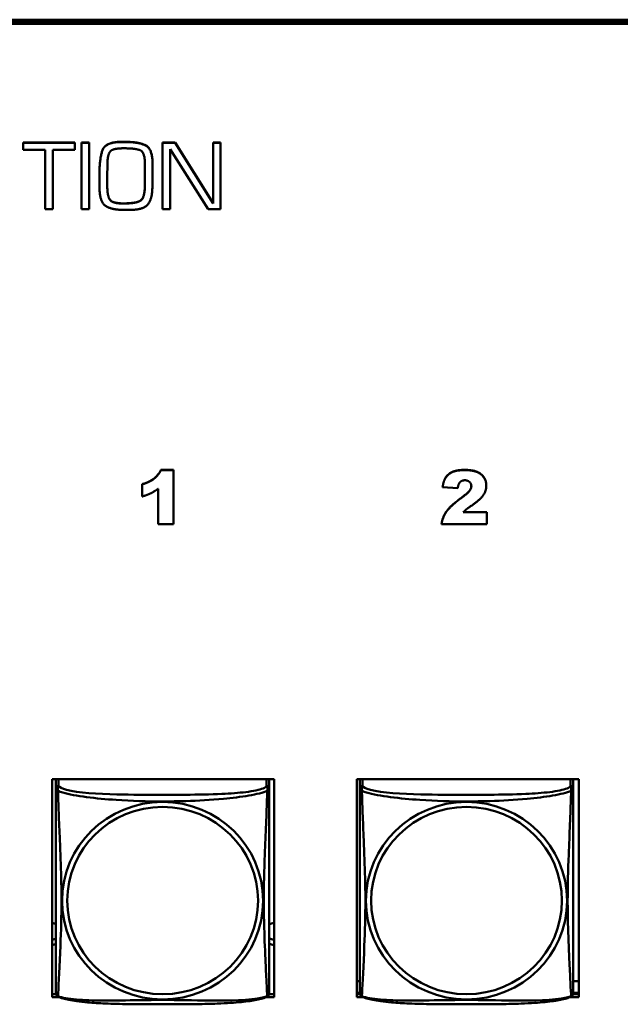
# Model space of a CAD drawing. Header units: inches. Extents: x 0.8 to 72.9, y -7.8 to 49.3.
# Tile 232 of 256: x 58.3 to 59.6, y 13.8 to 16. Entities that reach past the tile are written whole.
import ezdxf

# ---------------------------------------------------------------- set-up
doc = ezdxf.new("R2010")
doc.units = ezdxf.units.IN
doc.header["$MEASUREMENT"] = 0
doc.layers.add('Visible Edges(ROSSANSI)', color=7, linetype='Continuous', lineweight=50)
doc.layers.add('Visible Tangent Edges(ROSSANSI)', color=7, linetype='Continuous', lineweight=50)

msp = doc.modelspace()

# ---------------------------------------------------------------- linework, layer by layer
at = {"layer": 'Visible Edges(ROSSANSI)'}
for p, q in [((53.6258, 15.9962), (66.2836, 15.9962)), ((66.2836, 15.9958), (53.6258, 15.9958)), ((66.2836, 15.9901), (53.6258, 15.9901)), ((53.6259, 15.9996), (66.2836, 15.9996)), ((58.5449, 15.729), (58.5523, 15.729)), ((58.5523, 15.7286), (58.5449, 15.7286)), ((58.327, 15.7273), (58.327, 15.727)), ((58.327, 15.7273), (58.4413, 15.7273)), ((58.327, 15.727), (58.327, 15.7113)), ((58.4413, 15.727), (58.327, 15.727)), ((58.327, 15.7113), (58.3758, 15.7113)), ((58.3758, 15.7113), (58.3758, 15.5797)), ((58.3932, 15.7113), (58.4413, 15.7113)), ((58.3932, 15.5797), (58.3932, 15.7113)), ((58.4413, 15.7273), (58.4413, 15.727)), ((58.4413, 15.7113), (58.4413, 15.727)), ((58.4564, 15.7273), (58.4564, 15.727)), ((58.4564, 15.7273), (58.4735, 15.7273)), ((58.4564, 15.727), (58.4564, 15.5797)), ((58.4735, 15.727), (58.4564, 15.727)), ((58.4735, 15.7273), (58.4735, 15.727)), ((58.4735, 15.5797), (58.4735, 15.727)), ((58.5476, 15.7146), (58.5533, 15.7146)), ((58.6361, 15.7273), (58.6361, 15.727)), ((58.6361, 15.7273), (58.6635, 15.7273)), ((58.6361, 15.727), (58.6361, 15.5797)), ((58.6635, 15.727), (58.6361, 15.727)), ((58.6525, 15.7129), (58.7368, 15.5797)), ((58.6525, 15.5797), (58.6525, 15.7129)), ((58.6635, 15.7273), (58.6635, 15.727)), ((58.6635, 15.7273), (58.7478, 15.5929)), ((58.7478, 15.5925), (58.6635, 15.727)), ((58.7478, 15.7273), (58.7478, 15.727)), ((58.7478, 15.7273), (58.7643, 15.7273)), ((58.7478, 15.727), (58.7478, 15.5925)), ((58.7643, 15.727), (58.7478, 15.727)), ((58.7643, 15.7273), (58.7643, 15.727)), ((58.7643, 15.5797), (58.7643, 15.727)), ((58.5133, 15.6514), (58.5137, 15.6786)), ((58.5969, 15.6781), (58.5969, 15.6539)), ((58.6138, 15.6792), (58.6138, 15.6788)), ((58.4962, 15.6598), (58.4962, 15.6594)), ((58.4962, 15.6594), (58.4962, 15.6507)), ((58.5133, 15.6516), (58.5135, 15.6282)), ((58.5135, 15.6278), (58.5133, 15.6514)), ((58.6138, 15.653), (58.6138, 15.6526)), ((58.4962, 15.6368), (58.4962, 15.6364)), ((58.5967, 15.6299), (58.5967, 15.6296)), ((58.3758, 15.5797), (58.3932, 15.5797)), ((58.4564, 15.5797), (58.4735, 15.5797)), ((58.6361, 15.5797), (58.6525, 15.5797)), ((58.7368, 15.5797), (58.7643, 15.5797)), ((58.6322, 15.0021), (58.6598, 15.0021)), ((58.6322, 15.0021), (58.6322, 15.0017)), ((58.6598, 15.0017), (58.6322, 15.0017)), ((58.6598, 15.0021), (58.6598, 15.0017)), ((58.6598, 14.8818), (58.6598, 15.0017)), ((58.5911, 14.9705), (58.5911, 14.9702)), ((58.5911, 14.9702), (58.5911, 14.9433)), ((59.2562, 14.9644), (59.2562, 14.964)), ((59.3529, 14.9677), (59.3529, 14.9673)), ((58.6261, 14.9604), (58.6261, 14.8818)), ((59.2562, 14.964), (59.2895, 14.9614)), ((59.3537, 14.9085), (59.3017, 14.9085)), ((59.3021, 14.9088), (59.3537, 14.9088)), ((59.3537, 14.9088), (59.3537, 14.9085)), ((59.3537, 14.8818), (59.3537, 14.9085)), ((58.6261, 14.8818), (58.6598, 14.8818)), ((59.2537, 14.8822), (59.2537, 14.8818)), ((59.2537, 14.8818), (59.3537, 14.8818)), ((58.3913, 13.8344), (58.3913, 14.317)), ((58.3913, 14.317), (58.8828, 14.317)), ((58.3998, 14.3142), (58.3998, 14.2965)), ((58.8723, 14.2965), (58.8723, 14.3142)), ((58.8828, 14.317), (58.8828, 13.8344)), ((59.0663, 13.8344), (59.0663, 14.317)), ((59.0663, 14.317), (59.5578, 14.317)), ((59.0728, 14.3142), (59.0728, 14.2965)), ((59.5453, 14.2965), (59.5453, 14.3142)), ((59.5578, 14.317), (59.5578, 13.8344)), ((59.0728, 13.8694), (59.0663, 13.8694)), ((59.5578, 13.8694), (59.5453, 13.8694)), ((58.3913, 13.8405), (58.4002, 13.8405)), ((58.406, 13.8344), (58.3913, 13.8344)), ((58.8828, 13.8344), (58.8661, 13.8344)), ((58.8719, 13.8405), (58.8828, 13.8405)), ((59.0728, 13.8438), (59.0663, 13.8438)), ((59.0663, 13.8405), (59.0732, 13.8405)), ((59.079, 13.8344), (59.0663, 13.8344)), ((59.5578, 13.8344), (59.5391, 13.8344)), ((59.5449, 13.8405), (59.5578, 13.8405)), ((59.5578, 13.8438), (59.5453, 13.8438))]:
    msp.add_line(p, q, dxfattribs=at)
for centre, start, end in [((58.4136, 13.8435), 180, 189.1496), ((58.8585, 13.8435), 350.8504, 360), ((59.0866, 13.8435), 180, 189.1496), ((59.5315, 13.8435), 350.8504, 360)]:
    msp.add_arc(centre, 0.0138, start, end, dxfattribs=at)
for centre, major_axis, start_param, end_param in [((58.4057, 14.3142), (-0.00591, 0), 5.777275, 6.283185), ((58.8664, 14.3142), (0.00591, 0), 0, 0.50591), ((59.0787, 14.3142), (-0.00591, 0), 5.777275, 6.283185), ((59.5394, 14.3142), (0.00591, 0), 0, 0.50591), ((58.3863, 13.9739), (0.0255, 0), 1.012755, 1.373182), ((58.8863, 13.9739), (0.0255, 0), 1.708387, 2.154575), ((58.3863, 13.9859), (0.0255, 0), 4.910003, 5.27043), ((58.8863, 13.9859), (0.0255, 0), 4.12861, 4.574798), ((58.3863, 13.9739), (-0.0255, 0), 1.768411, 2.128837), ((58.8863, 13.9739), (-0.0255, 0), 0.987017, 1.433206)]:
    msp.add_ellipse(centre, major_axis=major_axis, ratio=0.981793, start_param=start_param, end_param=end_param, dxfattribs=at)
for points in [[(58.4962, 15.6598), (58.4962, 15.6898), (58.5085, 15.729), (58.5449, 15.729)], [(58.5449, 15.7286), (58.5085, 15.7286), (58.4962, 15.6894), (58.4962, 15.6594)], [(58.5523, 15.729), (58.5827, 15.729), (58.6138, 15.7139), (58.6138, 15.6792)], [(58.6138, 15.6788), (58.6138, 15.7135), (58.5827, 15.7286), (58.5523, 15.7286)], [(58.5137, 15.6786), (58.5141, 15.7027), (58.5278, 15.7146), (58.5476, 15.7146)], [(58.5533, 15.7146), (58.5773, 15.7146), (58.5969, 15.7053), (58.5969, 15.6781)], [(58.6133, 15.6264), (58.6138, 15.6395), (58.6138, 15.6658), (58.6138, 15.6788)], [(58.4962, 15.6507), (58.4962, 15.6437), (58.4962, 15.6291), (58.4964, 15.6218)], [(58.5967, 15.6299), (58.5967, 15.6359), (58.5969, 15.648), (58.5969, 15.6542)], [(58.5969, 15.6539), (58.5969, 15.6476), (58.5967, 15.6355), (58.5967, 15.6296)], [(58.4964, 15.6218), (58.4979, 15.5937), (58.5243, 15.5783), (58.5496, 15.5783)], [(58.5135, 15.6282), (58.514, 15.6068), (58.5268, 15.5926), (58.5494, 15.5926)], [(58.5494, 15.5923), (58.5268, 15.5923), (58.514, 15.6064), (58.5135, 15.6278)], [(58.5494, 15.5926), (58.5748, 15.5926), (58.596, 15.603), (58.5967, 15.6299)], [(58.5967, 15.6296), (58.596, 15.6026), (58.5748, 15.5923), (58.5494, 15.5923)], [(58.5629, 15.5781), (58.5913, 15.5781), (58.6126, 15.5995), (58.6133, 15.6264)], [(58.5496, 15.5783), (58.5513, 15.5783), (58.5544, 15.5783), (58.5562, 15.5781)], [(58.5562, 15.5781), (58.5571, 15.5781), (58.5587, 15.5781), (58.5596, 15.5781)], [(58.5596, 15.5781), (58.5604, 15.5781), (58.5621, 15.5781), (58.5629, 15.5781)], [(58.5911, 14.9705), (58.6081, 14.9759), (58.6269, 14.9909), (58.6322, 15.0021)], [(58.6322, 15.0017), (58.6269, 14.9906), (58.6081, 14.9755), (58.5911, 14.9702)], [(59.2562, 14.9644), (59.2581, 14.9782), (59.2686, 14.9938), (59.2877, 15.0021), (59.3045, 15.0021)], [(59.3045, 15.0017), (59.2877, 15.0017), (59.2686, 14.9934), (59.2581, 14.9779), (59.2562, 14.964)], [(59.3045, 15.0021), (59.3221, 15.0021), (59.3417, 14.9941), (59.3529, 14.9779), (59.3529, 14.9677)], [(59.3529, 14.9673), (59.3529, 14.9775), (59.3417, 14.9937), (59.3221, 15.0017), (59.3045, 15.0017)], [(59.2895, 14.9614), (59.2909, 14.9714), (59.299, 14.9792), (59.3055, 14.9792)], [(59.3197, 14.9662), (59.3197, 14.9612), (59.3115, 14.9501), (59.2969, 14.9394)], [(59.3055, 14.9792), (59.3116, 14.9792), (59.3197, 14.9716), (59.3197, 14.9662)], [(59.3231, 14.9251), (59.3401, 14.9369), (59.3529, 14.9565), (59.3529, 14.9673)], [(58.5911, 14.9433), (58.6027, 14.9468), (58.6179, 14.9543), (58.6261, 14.9604)], [(59.2537, 14.8822), (59.2555, 14.8967), (59.2729, 14.9223), (59.2969, 14.9398)], [(59.2969, 14.9394), (59.2729, 14.922), (59.2555, 14.8963), (59.2537, 14.8818)], [(59.3017, 14.9085), (59.3063, 14.9129), (59.3131, 14.9183), (59.3231, 14.9251)]]:
    msp.add_open_spline(points, degree=2, dxfattribs=at)
for points, degree, knots in [([(59.2969, 14.9398), (59.3115, 14.9505), (59.3196, 14.9615), (59.3197, 14.9664)], 2, [0, 0, 0, 1, 1.981842, 1.981842, 1.981842]), ([(58.3998, 14.2965), (58.3998, 14.2939), (58.3998, 14.2893), (58.3998, 14.2832), (58.3998, 14.2719), (58.3998, 14.2555), (58.3998, 14.2377), (58.3998, 14.2198), (58.3998, 14.2006), (58.3998, 14.1815), (58.3998, 14.1544), (58.3998, 14.1272), (58.3998, 14.1004), (58.3998, 14.0837), (58.3998, 14.067), (58.3998, 14.0504), (58.3998, 14.0172), (58.3998, 13.984), (58.3998, 13.9518), (58.3998, 13.9116), (58.3998, 13.8712), (58.3998, 13.8526), (58.3998, 13.8468), (58.3998, 13.8436), (58.3998, 13.8435)], 3, [0.325731, 0.325731, 0.325731, 0.325731, 0.404774, 0.404774, 0.404774, 0.550532, 0.550532, 0.550532, 0.69629, 0.69629, 0.69629, 0.902598, 0.902598, 0.902598, 1.03154, 1.03154, 1.03154, 1.289425, 1.289425, 1.289425, 1.610774, 1.610774, 1.610774, 1.710218, 1.710218, 1.710218, 1.710218]), ([(58.8723, 13.8435), (58.8723, 13.8435), (58.8723, 13.8444), (58.8723, 13.8461), (58.8723, 13.8508), (58.8723, 13.8617), (58.8723, 13.8755), (58.8723, 13.8893), (58.8723, 13.9059), (58.8723, 13.9233), (58.8723, 13.9479), (58.8723, 13.9743), (58.8723, 14.0007), (58.8723, 14.0172), (58.8723, 14.0338), (58.8723, 14.0504), (58.8723, 14.0836), (58.8723, 14.1169), (58.8723, 14.1509), (58.8723, 14.1932), (58.8723, 14.239), (58.8723, 14.2706), (58.8723, 14.283), (58.8723, 14.2924), (58.8723, 14.2965)], 3, [0.352862, 0.352862, 0.352862, 0.352862, 0.404774, 0.404774, 0.404774, 0.550532, 0.550532, 0.550532, 0.69629, 0.69629, 0.69629, 0.902598, 0.902598, 0.902598, 1.03154, 1.03154, 1.03154, 1.289425, 1.289425, 1.289425, 1.610774, 1.610774, 1.610774, 1.73735, 1.73735, 1.73735, 1.73735]), ([(59.0728, 14.2965), (59.0728, 14.2939), (59.0728, 14.2893), (59.0728, 14.2832), (59.0728, 14.2719), (59.0728, 14.2555), (59.0728, 14.2377), (59.0728, 14.2198), (59.0728, 14.2006), (59.0728, 14.1815), (59.0728, 14.1544), (59.0728, 14.1272), (59.0728, 14.1004), (59.0728, 14.0837), (59.0728, 14.067), (59.0728, 14.0504), (59.0728, 14.0172), (59.0728, 13.984), (59.0728, 13.9518), (59.0728, 13.9116), (59.0728, 13.8712), (59.0728, 13.8526), (59.0728, 13.8468), (59.0728, 13.8436), (59.0728, 13.8435)], 3, [0.325731, 0.325731, 0.325731, 0.325731, 0.404774, 0.404774, 0.404774, 0.550532, 0.550532, 0.550532, 0.69629, 0.69629, 0.69629, 0.902598, 0.902598, 0.902598, 1.03154, 1.03154, 1.03154, 1.289425, 1.289425, 1.289425, 1.610774, 1.610774, 1.610774, 1.710218, 1.710218, 1.710218, 1.710218]), ([(59.5453, 13.8435), (59.5453, 13.8435), (59.5453, 13.8444), (59.5453, 13.8461), (59.5453, 13.8508), (59.5453, 13.8617), (59.5453, 13.8755), (59.5453, 13.8893), (59.5453, 13.9059), (59.5453, 13.9233), (59.5453, 13.9479), (59.5453, 13.9743), (59.5453, 14.0007), (59.5453, 14.0172), (59.5453, 14.0338), (59.5453, 14.0504), (59.5453, 14.0836), (59.5453, 14.1169), (59.5453, 14.1509), (59.5453, 14.1932), (59.5453, 14.239), (59.5453, 14.2706), (59.5453, 14.283), (59.5453, 14.2924), (59.5453, 14.2965)], 3, [0.352862, 0.352862, 0.352862, 0.352862, 0.404774, 0.404774, 0.404774, 0.550532, 0.550532, 0.550532, 0.69629, 0.69629, 0.69629, 0.902598, 0.902598, 0.902598, 1.03154, 1.03154, 1.03154, 1.289425, 1.289425, 1.289425, 1.610774, 1.610774, 1.610774, 1.73735, 1.73735, 1.73735, 1.73735]), ([(58.404, 13.8354), (58.4035, 13.8357), (58.4029, 13.8361), (58.402, 13.8369), (58.4017, 13.8374), (58.401, 13.8383), (58.4008, 13.8387), (58.4004, 13.8395), (58.4003, 13.8399), (58.4001, 13.8407), (58.4001, 13.841), (58.4, 13.8413)], 3, [0.02273771, 0.02273771, 0.02273771, 0.02273771, 0.02954865, 0.02954865, 0.03635958, 0.03635958, 0.04317052, 0.04317052, 0.04998146, 0.04998146, 0.0567924, 0.0567924, 0.0567924, 0.0567924]), ([(58.8681, 13.8354), (58.8647, 13.8337), (58.8612, 13.8324), (58.8532, 13.83), (58.8487, 13.8289), (58.8392, 13.827), (58.8342, 13.8262), (58.8231, 13.8246), (58.8169, 13.8239), (58.803, 13.8225), (58.7952, 13.8218), (58.7774, 13.8207), (58.7672, 13.8202), (58.7423, 13.8192), (58.7276, 13.8189), (58.6959, 13.8184), (58.6789, 13.8183), (58.6449, 13.8182), (58.6279, 13.8182), (58.5939, 13.8183), (58.5768, 13.8184), (58.5428, 13.8189), (58.5257, 13.8193), (58.4955, 13.8206), (58.4823, 13.8214), (58.4614, 13.8232), (58.4533, 13.824), (58.4397, 13.8259), (58.434, 13.8268), (58.4239, 13.8288), (58.4195, 13.8298), (58.4112, 13.8322), (58.4075, 13.8336), (58.404, 13.8354)], 3, [-1.678204, -1.678204, -1.678204, -1.678204, -1.629815, -1.629815, -1.580861, -1.580861, -1.532583, -1.532583, -1.479316, -1.479316, -1.416961, -1.416961, -1.337799, -1.337799, -1.226353, -1.226353, -1.09702, -1.09702, -0.967687, -0.967687, -0.838354, -0.838354, -0.709022, -0.709022, -0.60577, -0.60577, -0.53827, -0.53827, -0.483941, -0.483941, -0.435529, -0.435529, -0.384876, -0.384876, -0.384876, -0.384876]), ([(58.8681, 13.8354), (58.8686, 13.8357), (58.8692, 13.8361), (58.8701, 13.8369), (58.8704, 13.8374), (58.871, 13.8383), (58.8713, 13.8387), (58.8716, 13.8395), (58.8718, 13.8399), (58.872, 13.8407), (58.872, 13.841), (58.8721, 13.8413)], 3, [0.02273771, 0.02273771, 0.02273771, 0.02273771, 0.02954865, 0.02954865, 0.03635958, 0.03635958, 0.04317052, 0.04317052, 0.04998146, 0.04998146, 0.0567924, 0.0567924, 0.0567924, 0.0567924]), ([(59.077, 13.8354), (59.0765, 13.8357), (59.0759, 13.8361), (59.075, 13.8369), (59.0747, 13.8374), (59.074, 13.8383), (59.0738, 13.8387), (59.0734, 13.8395), (59.0733, 13.8399), (59.0731, 13.8407), (59.0731, 13.841), (59.073, 13.8413)], 3, [0.02273771, 0.02273771, 0.02273771, 0.02273771, 0.02954865, 0.02954865, 0.03635958, 0.03635958, 0.04317052, 0.04317052, 0.04998146, 0.04998146, 0.0567924, 0.0567924, 0.0567924, 0.0567924]), ([(59.5411, 13.8354), (59.5377, 13.8337), (59.5342, 13.8324), (59.5262, 13.83), (59.5217, 13.8289), (59.5122, 13.827), (59.5072, 13.8262), (59.4961, 13.8246), (59.4899, 13.8239), (59.476, 13.8225), (59.4682, 13.8218), (59.4504, 13.8207), (59.4402, 13.8202), (59.4153, 13.8192), (59.4006, 13.8189), (59.3689, 13.8184), (59.3519, 13.8183), (59.3179, 13.8182), (59.3009, 13.8182), (59.2669, 13.8183), (59.2498, 13.8184), (59.2158, 13.8189), (59.1987, 13.8193), (59.1685, 13.8206), (59.1553, 13.8214), (59.1344, 13.8232), (59.1263, 13.824), (59.1127, 13.8259), (59.107, 13.8268), (59.0969, 13.8288), (59.0925, 13.8298), (59.0842, 13.8322), (59.0805, 13.8336), (59.077, 13.8354)], 3, [-1.678204, -1.678204, -1.678204, -1.678204, -1.629815, -1.629815, -1.580861, -1.580861, -1.532583, -1.532583, -1.479316, -1.479316, -1.416961, -1.416961, -1.337799, -1.337799, -1.226353, -1.226353, -1.09702, -1.09702, -0.967687, -0.967687, -0.838354, -0.838354, -0.709022, -0.709022, -0.60577, -0.60577, -0.53827, -0.53827, -0.483941, -0.483941, -0.435529, -0.435529, -0.384876, -0.384876, -0.384876, -0.384876]), ([(59.5411, 13.8354), (59.5416, 13.8357), (59.5422, 13.8361), (59.5431, 13.8369), (59.5434, 13.8374), (59.544, 13.8383), (59.5443, 13.8387), (59.5446, 13.8395), (59.5448, 13.8399), (59.545, 13.8407), (59.545, 13.841), (59.5451, 13.8413)], 3, [0.02273771, 0.02273771, 0.02273771, 0.02273771, 0.02954865, 0.02954865, 0.03635958, 0.03635958, 0.04317052, 0.04317052, 0.04998146, 0.04998146, 0.0567924, 0.0567924, 0.0567924, 0.0567924])]:
    msp.add_open_spline(points, degree=degree, knots=knots, dxfattribs=at)
at = {"layer": 'Visible Tangent Edges(ROSSANSI)'}
for p, q in [((58.5449, 15.729), (58.5449, 15.7286)), ((58.5523, 15.729), (58.5523, 15.7286)), ((58.5135, 15.6282), (58.5135, 15.6278)), ((58.5494, 15.5926), (58.5494, 15.5923)), ((59.3045, 15.0021), (59.3045, 15.0017)), ((59.2969, 14.9398), (59.2969, 14.9394)), ((58.4057, 14.3023), (58.4057, 14.317)), ((58.8664, 14.317), (58.8664, 14.3023)), ((59.0787, 14.3023), (59.0787, 14.317)), ((59.5394, 14.317), (59.5394, 14.3023))]:
    msp.add_line(p, q, dxfattribs=at)
for centre, major_axis, start_param, end_param in [((58.4057, 14.2965), (-0.00591, 0), 4.712389, 6.283185), ((58.8664, 14.2965), (0.00591, 0), 0, 1.570796), ((59.0787, 14.2965), (-0.00591, 0), 4.712389, 6.283185), ((59.5394, 14.2965), (0.00591, 0), 0, 1.570796)]:
    msp.add_ellipse(centre, major_axis=major_axis, ratio=0.981793, start_param=start_param, end_param=end_param, dxfattribs=at)
for centre, major_axis in [((58.636, 14.0478), (-0.2227, 0)), ((59.309, 14.0478), (-0.2227, 0)), ((58.636, 14.048), (-0.2113, 0)), ((59.309, 14.048), (-0.2113, 0))]:
    msp.add_ellipse(centre, major_axis=major_axis, ratio=0.981793, dxfattribs=at)
for points, knots in [([(58.3998, 14.2965), (58.3998, 14.2962), (58.3998, 14.2959), (58.3999, 14.2955), (58.3999, 14.2953), (58.4001, 14.295), (58.4001, 14.2949), (58.4003, 14.2947), (58.4004, 14.2946), (58.4006, 14.2944), (58.4008, 14.2942), (58.4013, 14.2936), (58.4018, 14.2932), (58.403, 14.2923), (58.4036, 14.2918), (58.4044, 14.2912)], [-0.0844808, -0.0844808, -0.0844808, -0.0844808, -0.06943799, -0.06943799, -0.05587828, -0.05587828, -0.04740346, -0.04740346, -0.04210669, -0.04210669, -0.03151317, -0.03151317, -0.01456352, -0.01456352, 0.00026741, 0.00026741, 0.00026741, 0.00026741]), ([(58.4044, 14.2912), (58.4042, 14.2923), (58.404, 14.2934), (58.404, 14.2953), (58.404, 14.2962), (58.4042, 14.2976), (58.4043, 14.298), (58.4045, 14.2986), (58.4045, 14.2989), (58.4047, 14.2994), (58.4048, 14.2996), (58.405, 14.3004), (58.4052, 14.3007), (58.4055, 14.3015), (58.4056, 14.3019), (58.4057, 14.3023)], [-0.00026741, -0.00026741, -0.00026741, -0.00026741, 0.01456352, 0.01456352, 0.03151317, 0.03151317, 0.04210669, 0.04210669, 0.04740346, 0.04740346, 0.05587828, 0.05587828, 0.06943799, 0.06943799, 0.0844808, 0.0844808, 0.0844808, 0.0844808]), ([(58.4044, 13.8363), (58.4045, 13.8379), (58.4046, 13.8402), (58.4048, 13.843), (58.4059, 13.8629), (58.408, 13.906), (58.4097, 13.9475), (58.4111, 13.9808), (58.4121, 14.0143), (58.4121, 14.0478), (58.4121, 14.0645), (58.4118, 14.0813), (58.4114, 14.0983), (58.4107, 14.1255), (58.4096, 14.1536), (58.4084, 14.1821), (58.4076, 14.2023), (58.4067, 14.2228), (58.406, 14.242), (58.4053, 14.2611), (58.4047, 14.2789), (58.4044, 14.2912)], [-1.657319, -1.657319, -1.657319, -1.657319, -1.610774, -1.610774, -1.610774, -1.289425, -1.289425, -1.289425, -1.03154, -1.03154, -1.03154, -0.902598, -0.902598, -0.902598, -0.69629, -0.69629, -0.69629, -0.550532, -0.550532, -0.550532, -0.405761, -0.405761, -0.405761, -0.405761]), ([(58.4044, 14.2912), (58.4072, 14.2899), (58.4107, 14.2886), (58.4147, 14.2874), (58.4423, 14.2791), (58.4893, 14.274), (58.5329, 14.2711), (58.5678, 14.2687), (58.602, 14.2677), (58.636, 14.2677), (58.6531, 14.2677), (58.6701, 14.268), (58.6873, 14.2685), (58.7148, 14.2694), (58.7429, 14.271), (58.7706, 14.2735), (58.7901, 14.2753), (58.8095, 14.2776), (58.8268, 14.2806), (58.844, 14.2836), (58.8589, 14.2872), (58.8677, 14.2912)], [-1.657319, -1.657319, -1.657319, -1.657319, -1.610774, -1.610774, -1.610774, -1.289425, -1.289425, -1.289425, -1.03154, -1.03154, -1.03154, -0.902598, -0.902598, -0.902598, -0.69629, -0.69629, -0.69629, -0.550532, -0.550532, -0.550532, -0.405761, -0.405761, -0.405761, -0.405761]), ([(58.8664, 14.3023), (58.8658, 14.3003), (58.8631, 14.2983), (58.8587, 14.2965), (58.8505, 14.2933), (58.8366, 14.2905), (58.8205, 14.2885), (58.8043, 14.2865), (58.7861, 14.2852), (58.7675, 14.2843), (58.7412, 14.2831), (58.7139, 14.2827), (58.6868, 14.2825), (58.6699, 14.2824), (58.653, 14.2823), (58.636, 14.2823), (58.6022, 14.2823), (58.5683, 14.2824), (58.5346, 14.2832), (58.4926, 14.2843), (58.4487, 14.287), (58.4232, 14.2935), (58.4131, 14.296), (58.4067, 14.2991), (58.4057, 14.3023)], [0.325731, 0.325731, 0.325731, 0.325731, 0.404774, 0.404774, 0.404774, 0.550532, 0.550532, 0.550532, 0.69629, 0.69629, 0.69629, 0.902598, 0.902598, 0.902598, 1.03154, 1.03154, 1.03154, 1.289425, 1.289425, 1.289425, 1.610774, 1.610774, 1.610774, 1.73735, 1.73735, 1.73735, 1.73735]), ([(58.8677, 14.2912), (58.8676, 14.2872), (58.8675, 14.2827), (58.8673, 14.2777), (58.8662, 14.2433), (58.8641, 14.1941), (58.8624, 14.1501), (58.861, 14.1149), (58.86, 14.0813), (58.86, 14.0478), (58.86, 14.0311), (58.8603, 14.0144), (58.8607, 13.9976), (58.8614, 13.9709), (58.8625, 13.9437), (58.8637, 13.9179), (58.8645, 13.8997), (58.8654, 13.8822), (58.8661, 13.8675), (58.8668, 13.8529), (58.8674, 13.8413), (58.8677, 13.8363)], [-1.657319, -1.657319, -1.657319, -1.657319, -1.610774, -1.610774, -1.610774, -1.289425, -1.289425, -1.289425, -1.03154, -1.03154, -1.03154, -0.902598, -0.902598, -0.902598, -0.69629, -0.69629, -0.69629, -0.550532, -0.550532, -0.550532, -0.405761, -0.405761, -0.405761, -0.405761]), ([(58.8664, 14.3023), (58.8664, 14.3019), (58.8666, 14.3015), (58.8669, 14.3007), (58.8671, 14.3004), (58.8673, 14.2996), (58.8674, 14.2994), (58.8676, 14.2989), (58.8676, 14.2986), (58.8678, 14.298), (58.8679, 14.2976), (58.8681, 14.2962), (58.8681, 14.2953), (58.868, 14.2934), (58.8679, 14.2923), (58.8677, 14.2912)], [-0.0844808, -0.0844808, -0.0844808, -0.0844808, -0.06943799, -0.06943799, -0.05587828, -0.05587828, -0.04740346, -0.04740346, -0.04210669, -0.04210669, -0.03151317, -0.03151317, -0.01456352, -0.01456352, 0.00026741, 0.00026741, 0.00026741, 0.00026741]), ([(58.8677, 14.2912), (58.8685, 14.2918), (58.8691, 14.2923), (58.8703, 14.2932), (58.8707, 14.2936), (58.8713, 14.2942), (58.8715, 14.2944), (58.8717, 14.2946), (58.8718, 14.2947), (58.8719, 14.2949), (58.872, 14.295), (58.8722, 14.2953), (58.8722, 14.2955), (58.8723, 14.2959), (58.8723, 14.2962), (58.8723, 14.2965)], [-0.00026741, -0.00026741, -0.00026741, -0.00026741, 0.01456352, 0.01456352, 0.03151317, 0.03151317, 0.04210669, 0.04210669, 0.04740346, 0.04740346, 0.05587828, 0.05587828, 0.06943799, 0.06943799, 0.0844808, 0.0844808, 0.0844808, 0.0844808]), ([(59.0728, 14.2965), (59.0728, 14.2962), (59.0728, 14.2959), (59.0729, 14.2955), (59.0729, 14.2953), (59.0731, 14.295), (59.0731, 14.2949), (59.0733, 14.2947), (59.0734, 14.2946), (59.0736, 14.2944), (59.0738, 14.2942), (59.0743, 14.2936), (59.0748, 14.2932), (59.076, 14.2923), (59.0766, 14.2918), (59.0774, 14.2912)], [-0.0844808, -0.0844808, -0.0844808, -0.0844808, -0.06943799, -0.06943799, -0.05587828, -0.05587828, -0.04740346, -0.04740346, -0.04210669, -0.04210669, -0.03151317, -0.03151317, -0.01456352, -0.01456352, 0.00026741, 0.00026741, 0.00026741, 0.00026741]), ([(59.0774, 14.2912), (59.0772, 14.2923), (59.077, 14.2934), (59.077, 14.2953), (59.077, 14.2962), (59.0772, 14.2976), (59.0773, 14.298), (59.0775, 14.2986), (59.0775, 14.2989), (59.0777, 14.2994), (59.0778, 14.2996), (59.078, 14.3004), (59.0782, 14.3007), (59.0785, 14.3015), (59.0786, 14.3019), (59.0787, 14.3023)], [-0.00026741, -0.00026741, -0.00026741, -0.00026741, 0.01456352, 0.01456352, 0.03151317, 0.03151317, 0.04210669, 0.04210669, 0.04740346, 0.04740346, 0.05587828, 0.05587828, 0.06943799, 0.06943799, 0.0844808, 0.0844808, 0.0844808, 0.0844808]), ([(59.0774, 13.8363), (59.0775, 13.8379), (59.0776, 13.8402), (59.0778, 13.843), (59.0789, 13.8629), (59.081, 13.906), (59.0827, 13.9475), (59.0841, 13.9808), (59.0851, 14.0143), (59.0851, 14.0478), (59.0851, 14.0645), (59.0848, 14.0813), (59.0844, 14.0983), (59.0837, 14.1255), (59.0826, 14.1536), (59.0814, 14.1821), (59.0806, 14.2023), (59.0797, 14.2228), (59.079, 14.242), (59.0783, 14.2611), (59.0777, 14.2789), (59.0774, 14.2912)], [-1.657319, -1.657319, -1.657319, -1.657319, -1.610774, -1.610774, -1.610774, -1.289425, -1.289425, -1.289425, -1.03154, -1.03154, -1.03154, -0.902598, -0.902598, -0.902598, -0.69629, -0.69629, -0.69629, -0.550532, -0.550532, -0.550532, -0.405761, -0.405761, -0.405761, -0.405761]), ([(59.0774, 14.2912), (59.0802, 14.2899), (59.0837, 14.2886), (59.0877, 14.2874), (59.1153, 14.2791), (59.1623, 14.274), (59.2059, 14.2711), (59.2408, 14.2687), (59.275, 14.2677), (59.309, 14.2677), (59.3261, 14.2677), (59.3431, 14.268), (59.3603, 14.2685), (59.3878, 14.2694), (59.4159, 14.271), (59.4436, 14.2735), (59.4631, 14.2753), (59.4825, 14.2776), (59.4998, 14.2806), (59.517, 14.2836), (59.5319, 14.2872), (59.5407, 14.2912)], [-1.657319, -1.657319, -1.657319, -1.657319, -1.610774, -1.610774, -1.610774, -1.289425, -1.289425, -1.289425, -1.03154, -1.03154, -1.03154, -0.902598, -0.902598, -0.902598, -0.69629, -0.69629, -0.69629, -0.550532, -0.550532, -0.550532, -0.405761, -0.405761, -0.405761, -0.405761]), ([(59.5394, 14.3023), (59.5388, 14.3003), (59.5361, 14.2983), (59.5317, 14.2965), (59.5235, 14.2933), (59.5096, 14.2905), (59.4935, 14.2885), (59.4773, 14.2865), (59.4591, 14.2852), (59.4405, 14.2843), (59.4142, 14.2831), (59.3869, 14.2827), (59.3598, 14.2825), (59.3429, 14.2824), (59.326, 14.2823), (59.309, 14.2823), (59.2752, 14.2823), (59.2413, 14.2824), (59.2076, 14.2832), (59.1656, 14.2843), (59.1217, 14.287), (59.0962, 14.2935), (59.0861, 14.296), (59.0797, 14.2991), (59.0787, 14.3023)], [0.325731, 0.325731, 0.325731, 0.325731, 0.404774, 0.404774, 0.404774, 0.550532, 0.550532, 0.550532, 0.69629, 0.69629, 0.69629, 0.902598, 0.902598, 0.902598, 1.03154, 1.03154, 1.03154, 1.289425, 1.289425, 1.289425, 1.610774, 1.610774, 1.610774, 1.73735, 1.73735, 1.73735, 1.73735]), ([(59.5407, 14.2912), (59.5406, 14.2872), (59.5405, 14.2827), (59.5403, 14.2777), (59.5392, 14.2433), (59.5371, 14.1941), (59.5354, 14.1501), (59.534, 14.1149), (59.533, 14.0813), (59.533, 14.0478), (59.533, 14.0311), (59.5333, 14.0144), (59.5337, 13.9976), (59.5344, 13.9709), (59.5355, 13.9437), (59.5367, 13.9179), (59.5375, 13.8997), (59.5384, 13.8822), (59.5391, 13.8675), (59.5398, 13.8529), (59.5404, 13.8413), (59.5407, 13.8363)], [-1.657319, -1.657319, -1.657319, -1.657319, -1.610774, -1.610774, -1.610774, -1.289425, -1.289425, -1.289425, -1.03154, -1.03154, -1.03154, -0.902598, -0.902598, -0.902598, -0.69629, -0.69629, -0.69629, -0.550532, -0.550532, -0.550532, -0.405761, -0.405761, -0.405761, -0.405761]), ([(59.5394, 14.3023), (59.5394, 14.3019), (59.5396, 14.3015), (59.5399, 14.3007), (59.5401, 14.3004), (59.5403, 14.2996), (59.5404, 14.2994), (59.5406, 14.2989), (59.5406, 14.2986), (59.5408, 14.298), (59.5409, 14.2976), (59.5411, 14.2962), (59.5411, 14.2953), (59.541, 14.2934), (59.5409, 14.2923), (59.5407, 14.2912)], [-0.0844808, -0.0844808, -0.0844808, -0.0844808, -0.06943799, -0.06943799, -0.05587828, -0.05587828, -0.04740346, -0.04740346, -0.04210669, -0.04210669, -0.03151317, -0.03151317, -0.01456352, -0.01456352, 0.00026741, 0.00026741, 0.00026741, 0.00026741]), ([(59.5407, 14.2912), (59.5415, 14.2918), (59.5421, 14.2923), (59.5433, 14.2932), (59.5437, 14.2936), (59.5443, 14.2942), (59.5445, 14.2944), (59.5447, 14.2946), (59.5448, 14.2947), (59.5449, 14.2949), (59.545, 14.295), (59.5452, 14.2953), (59.5452, 14.2955), (59.5453, 14.2959), (59.5453, 14.2962), (59.5453, 14.2965)], [-0.00026741, -0.00026741, -0.00026741, -0.00026741, 0.01456352, 0.01456352, 0.03151317, 0.03151317, 0.04210669, 0.04210669, 0.04740346, 0.04740346, 0.05587828, 0.05587828, 0.06943799, 0.06943799, 0.0844808, 0.0844808, 0.0844808, 0.0844808]), ([(58.4044, 13.8363), (58.4036, 13.8365), (58.403, 13.8367), (58.4018, 13.8375), (58.4013, 13.838), (58.4008, 13.8389), (58.4006, 13.8393), (58.4004, 13.8399), (58.4003, 13.8401), (58.4001, 13.8406), (58.4001, 13.8409), (58.4, 13.8413), (58.4, 13.8413), (58.4, 13.8413)], [-0.00026741, -0.00026741, -0.00026741, -0.00026741, 0.01456352, 0.01456352, 0.03151317, 0.03151317, 0.04210669, 0.04210669, 0.04740346, 0.04740346, 0.05587828, 0.05587828, 0.0567924, 0.0567924, 0.0567924, 0.0567924]), ([(58.404, 13.8354), (58.404, 13.8354), (58.404, 13.8355), (58.404, 13.8357), (58.4042, 13.8359), (58.4044, 13.8363)], [-0.02273771, -0.02273771, -0.02273771, -0.02273771, -0.01456352, -0.01456352, 0.00026741, 0.00026741, 0.00026741, 0.00026741]), ([(58.8677, 13.8363), (58.8649, 13.8352), (58.8614, 13.8342), (58.8574, 13.8333), (58.8298, 13.8271), (58.7828, 13.8262), (58.7392, 13.8266), (58.7043, 13.827), (58.6701, 13.8279), (58.636, 13.8279), (58.619, 13.8279), (58.602, 13.8277), (58.5848, 13.8274), (58.5573, 13.827), (58.5292, 13.8263), (58.5015, 13.8265), (58.4819, 13.8267), (58.4626, 13.8274), (58.4453, 13.8289), (58.4281, 13.8305), (58.4132, 13.8329), (58.4044, 13.8363)], [-1.657319, -1.657319, -1.657319, -1.657319, -1.610774, -1.610774, -1.610774, -1.289425, -1.289425, -1.289425, -1.03154, -1.03154, -1.03154, -0.902598, -0.902598, -0.902598, -0.69629, -0.69629, -0.69629, -0.550532, -0.550532, -0.550532, -0.405761, -0.405761, -0.405761, -0.405761]), ([(58.8721, 13.8413), (58.8721, 13.8413), (58.8721, 13.8413), (58.872, 13.8409), (58.8719, 13.8406), (58.8718, 13.8401), (58.8717, 13.8399), (58.8715, 13.8393), (58.8713, 13.8389), (58.8707, 13.838), (58.8703, 13.8375), (58.8691, 13.8367), (58.8685, 13.8365), (58.8677, 13.8363)], [-0.0567924, -0.0567924, -0.0567924, -0.0567924, -0.05587828, -0.05587828, -0.04740346, -0.04740346, -0.04210669, -0.04210669, -0.03151317, -0.03151317, -0.01456352, -0.01456352, 0.00026741, 0.00026741, 0.00026741, 0.00026741]), ([(58.8677, 13.8363), (58.8679, 13.8359), (58.868, 13.8357), (58.8681, 13.8355), (58.8681, 13.8354), (58.8681, 13.8354)], [-0.00026741, -0.00026741, -0.00026741, -0.00026741, 0.01456352, 0.01456352, 0.02273771, 0.02273771, 0.02273771, 0.02273771]), ([(59.0774, 13.8363), (59.0766, 13.8365), (59.076, 13.8367), (59.0748, 13.8375), (59.0743, 13.838), (59.0738, 13.8389), (59.0736, 13.8393), (59.0734, 13.8399), (59.0733, 13.8401), (59.0731, 13.8406), (59.0731, 13.8409), (59.073, 13.8413), (59.073, 13.8413), (59.073, 13.8413)], [-0.00026741, -0.00026741, -0.00026741, -0.00026741, 0.01456352, 0.01456352, 0.03151317, 0.03151317, 0.04210669, 0.04210669, 0.04740346, 0.04740346, 0.05587828, 0.05587828, 0.0567924, 0.0567924, 0.0567924, 0.0567924]), ([(59.077, 13.8354), (59.077, 13.8354), (59.077, 13.8355), (59.077, 13.8357), (59.0772, 13.8359), (59.0774, 13.8363)], [-0.02273771, -0.02273771, -0.02273771, -0.02273771, -0.01456352, -0.01456352, 0.00026741, 0.00026741, 0.00026741, 0.00026741]), ([(59.5407, 13.8363), (59.5379, 13.8352), (59.5344, 13.8342), (59.5304, 13.8333), (59.5028, 13.8271), (59.4558, 13.8262), (59.4122, 13.8266), (59.3773, 13.827), (59.3431, 13.8279), (59.309, 13.8279), (59.292, 13.8279), (59.275, 13.8277), (59.2578, 13.8274), (59.2303, 13.827), (59.2022, 13.8263), (59.1745, 13.8265), (59.1549, 13.8267), (59.1356, 13.8274), (59.1183, 13.8289), (59.1011, 13.8305), (59.0862, 13.8329), (59.0774, 13.8363)], [-1.657319, -1.657319, -1.657319, -1.657319, -1.610774, -1.610774, -1.610774, -1.289425, -1.289425, -1.289425, -1.03154, -1.03154, -1.03154, -0.902598, -0.902598, -0.902598, -0.69629, -0.69629, -0.69629, -0.550532, -0.550532, -0.550532, -0.405761, -0.405761, -0.405761, -0.405761]), ([(59.5451, 13.8413), (59.5451, 13.8413), (59.5451, 13.8413), (59.545, 13.8409), (59.5449, 13.8406), (59.5448, 13.8401), (59.5447, 13.8399), (59.5445, 13.8393), (59.5443, 13.8389), (59.5437, 13.838), (59.5433, 13.8375), (59.5421, 13.8367), (59.5415, 13.8365), (59.5407, 13.8363)], [-0.0567924, -0.0567924, -0.0567924, -0.0567924, -0.05587828, -0.05587828, -0.04740346, -0.04740346, -0.04210669, -0.04210669, -0.03151317, -0.03151317, -0.01456352, -0.01456352, 0.00026741, 0.00026741, 0.00026741, 0.00026741]), ([(59.5407, 13.8363), (59.5409, 13.8359), (59.541, 13.8357), (59.5411, 13.8355), (59.5411, 13.8354), (59.5411, 13.8354)], [-0.00026741, -0.00026741, -0.00026741, -0.00026741, 0.01456352, 0.01456352, 0.02273771, 0.02273771, 0.02273771, 0.02273771])]:
    msp.add_open_spline(points, degree=3, knots=knots, dxfattribs=at)

doc.saveas('drawing.dxf')
